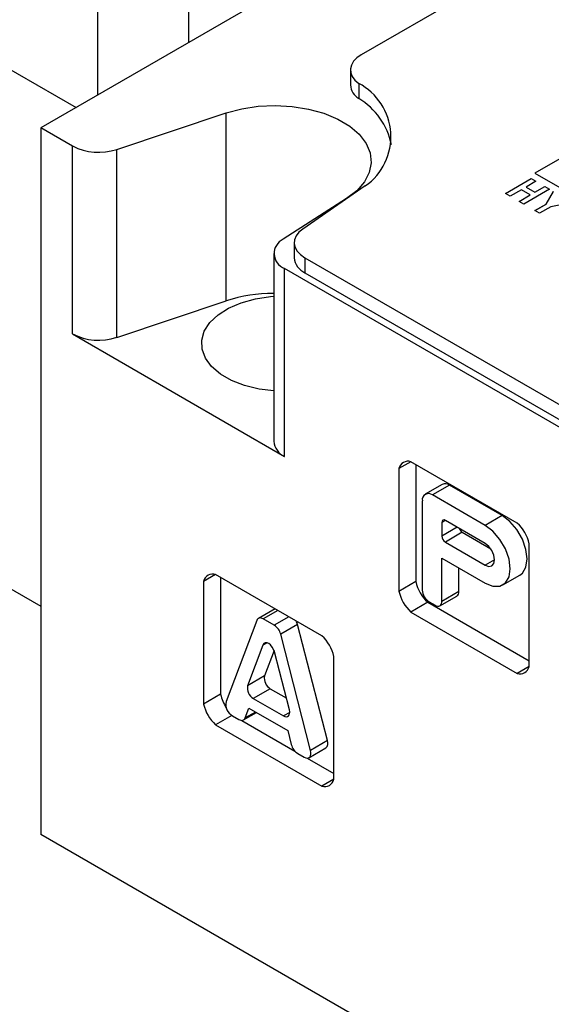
# Model space of a CAD drawing. Header units: inches. Extents: x 0.7 to 32.2, y 0.7 to 24.8.
# Tile 13 of 18: x 26.7 to 27.8, y 20 to 22.1. Entities that reach past the tile are written whole.
import ezdxf

# ---------------------------------------------------------------- set-up
doc = ezdxf.new("R2010")
doc.units = ezdxf.units.IN
doc.header["$LTSCALE"] = 3
doc.header["$MEASUREMENT"] = 0

msp = doc.modelspace()

# ---------------------------------------------------------------- linework, layer by layer
for p, q in [((28.036, 22.6384), (26.7555, 21.8991)), ((26.8766, 22.4207), (26.8766, 21.969)), ((27.0714, 22.4207), (27.0714, 22.0815)), ((27.8217, 22.2752), (27.4403, 22.055)), ((26.2641, 22.2697), (26.8307, 21.9426)), ((28.2584, 22.0601), (27.8116, 21.8022)), ((28.2584, 22.06), (27.8117, 21.8021)), ((27.4172, 22.0229), (27.4172, 21.9907)), ((27.435, 21.9941), (27.435, 21.9619)), ((26.9179, 21.853), (27.1518, 21.9309)), ((27.1518, 21.5291), (27.1518, 21.9309)), ((26.8229, 21.8602), (26.7555, 21.8991)), ((26.7555, 21.8991), (26.7555, 20.3882)), ((26.8229, 21.4583), (26.8229, 21.8602)), ((26.9179, 21.4511), (26.9179, 21.853)), ((27.7489, 21.7586), (27.8041, 21.7905)), ((27.7489, 21.7585), (27.8041, 21.7904)), ((27.8041, 21.7905), (27.814, 21.7847)), ((27.8041, 21.7904), (27.8041, 21.7905)), ((27.8041, 21.7904), (27.8139, 21.7847)), ((27.8116, 21.8022), (28.2384, 21.5558)), ((27.4491, 21.7747), (27.3154, 21.6827)), ((27.814, 21.7847), (27.7928, 21.7725)), ((27.7928, 21.7725), (27.8119, 21.7614)), ((27.7928, 21.7724), (27.7928, 21.7725)), ((27.7928, 21.7724), (27.8119, 21.7614)), ((27.8119, 21.7614), (27.8331, 21.7737)), ((27.8119, 21.7614), (27.8331, 21.7736)), ((27.8331, 21.7737), (27.843, 21.768)), ((27.8331, 21.7736), (27.8331, 21.7737)), ((27.8331, 21.7736), (27.843, 21.7679)), ((27.4088, 21.7477), (27.2735, 21.661)), ((27.7588, 21.7528), (27.7489, 21.7586)), ((27.7828, 21.7668), (27.7588, 21.7528)), ((27.7779, 21.7418), (27.802, 21.7557)), ((27.778, 21.7418), (27.802, 21.7556)), ((27.802, 21.7557), (27.7828, 21.7668)), ((27.843, 21.768), (27.7878, 21.7361)), ((27.802, 21.7556), (27.802, 21.7557)), ((27.8119, 21.7614), (27.8119, 21.7614)), ((27.8358, 21.736), (27.8512, 21.7633)), ((27.8358, 21.7359), (27.8512, 21.7632)), ((27.7878, 21.7361), (27.7779, 21.7418)), ((27.8119, 21.7222), (27.8358, 21.736)), ((27.812, 21.7221), (27.8358, 21.7359)), ((27.8457, 21.7303), (27.8218, 21.7165)), ((27.8358, 21.7359), (27.8358, 21.736)), ((27.893, 21.7392), (27.8457, 21.7303)), ((27.8218, 21.7165), (27.8119, 21.7222)), ((27.297, 21.6535), (27.297, 21.6214)), ((27.2532, 21.6306), (27.2532, 21.2287)), ((27.3201, 21.6214), (27.9419, 21.2624)), ((27.3201, 21.6214), (27.3201, 21.5892)), ((27.9868, 21.1883), (27.2763, 21.5984)), ((27.2763, 21.1966), (27.2763, 21.5984)), ((27.3201, 21.5892), (27.9419, 21.2302)), ((25.5609, 21.5657), (26.7555, 20.8761)), ((26.9179, 21.4511), (27.1518, 21.5291)), ((26.8229, 21.4583), (27.2763, 21.1966)), ((27.5466, 21.1852), (27.521, 21.1704)), ((27.7738, 21.054), (27.5466, 21.1852)), ((27.521, 21.1704), (27.521, 20.908)), ((27.5572, 21.1791), (27.5572, 20.9289)), ((27.6136, 21.1365), (27.5774, 21.1157)), ((27.6291, 21.1349), (27.5929, 21.1141)), ((27.7418, 21.0699), (27.6291, 21.1349)), ((27.571, 21.1015), (27.571, 20.9108)), ((27.7056, 21.049), (27.5929, 21.1141)), ((27.6203, 21.0597), (27.613, 21.0555)), ((27.613, 21.0555), (27.613, 21.0259)), ((27.7056, 21.0104), (27.6203, 21.0597)), ((27.7418, 21.0699), (27.7056, 21.049)), ((27.6459, 21.0449), (27.613, 21.0259)), ((27.6564, 21.0342), (27.6203, 21.0133)), ((27.6564, 21.0342), (27.7176, 20.9989)), ((27.6203, 21.0133), (27.7056, 20.964)), ((27.7994, 20.7473), (27.7994, 21.0097)), ((27.613, 20.979), (27.7056, 20.9255)), ((27.613, 20.8866), (27.613, 20.979)), ((27.7257, 20.9756), (27.7056, 20.964)), ((27.6492, 20.9075), (27.6492, 20.9581)), ((27.129, 20.9441), (27.1034, 20.9293)), ((27.1034, 20.9293), (27.1034, 20.6669)), ((27.3562, 20.8129), (27.129, 20.9441)), ((27.1396, 20.9379), (27.1396, 20.6878)), ((27.5572, 20.9289), (27.521, 20.908)), ((27.7434, 20.9217), (27.7796, 20.9426)), ((27.6492, 20.9075), (27.613, 20.8866)), ((27.5828, 20.8846), (27.5466, 20.8637)), ((27.5828, 20.8846), (27.7994, 20.7596)), ((27.5856, 20.8856), (27.5984, 20.8782)), ((27.6087, 20.8771), (27.6449, 20.898)), ((27.2561, 20.8707), (27.2205, 20.8501)), ((27.2622, 20.8672), (27.2308, 20.8491)), ((27.5466, 20.8637), (27.7738, 20.7326)), ((27.2171, 20.8458), (27.1514, 20.6723)), ((27.2544, 20.8354), (27.2308, 20.8491)), ((27.2858, 20.8535), (27.2544, 20.8354)), ((27.3044, 20.8371), (27.2682, 20.8162)), ((27.3682, 20.5888), (27.3044, 20.8371)), ((27.332, 20.5679), (27.2682, 20.8162)), ((27.2301, 20.7928), (27.1974, 20.7062)), ((27.2391, 20.798), (27.2301, 20.7928)), ((27.2541, 20.7813), (27.2336, 20.7271)), ((27.2867, 20.6545), (27.2548, 20.7784)), ((27.3818, 20.5062), (27.3818, 20.7686)), ((27.7994, 20.7473), (27.7738, 20.7326)), ((27.2336, 20.7271), (27.1974, 20.7062)), ((27.2459, 20.6998), (27.2097, 20.6789)), ((27.2459, 20.6998), (27.2801, 20.68)), ((27.1396, 20.6878), (27.1034, 20.6669)), ((27.2097, 20.6789), (27.2743, 20.6416)), ((27.1925, 20.6372), (27.2003, 20.6581)), ((27.2003, 20.6581), (27.2833, 20.6102)), ((27.1638, 20.6427), (27.129, 20.6226)), ((27.1651, 20.6419), (27.1788, 20.634)), ((27.1851, 20.632), (27.2983, 20.5666)), ((27.189, 20.633), (27.2164, 20.6488)), ((27.2145, 20.6499), (27.1925, 20.6372)), ((27.2874, 20.6492), (27.2743, 20.6416)), ((27.129, 20.6226), (27.3562, 20.4914)), ((27.2833, 20.6102), (27.2909, 20.5805)), ((27.3286, 20.5523), (27.3648, 20.5732)), ((27.3682, 20.5888), (27.332, 20.5679)), ((27.3046, 20.5613), (27.3183, 20.5535)), ((27.3247, 20.5514), (27.3818, 20.5184)), ((27.3818, 20.5062), (27.3562, 20.4914)), ((28.565, 19.3436), (26.7555, 20.3882))]:
    msp.add_line(p, q)
at = {"flags": 128}
for points in [[(27.4403, 22.055), (27.431, 22.0486), (27.424, 22.0413), (27.4194, 22.0334), (27.4173, 22.0251), (27.4179, 22.0168), (27.4212, 22.0087), (27.4269, 22.001), (27.435, 21.9941)], [(27.1518, 21.9309), (27.1849, 21.9398), (27.2202, 21.9452), (27.2565, 21.9469), (27.2928, 21.9449), (27.328, 21.9393), (27.3608, 21.9301), (27.3904, 21.9178), (27.4158, 21.9027), (27.4362, 21.8852), (27.4509, 21.8659), (27.4595, 21.8455), (27.4618, 21.8245), (27.4576, 21.8035), (27.4471, 21.7834), (27.4307, 21.7646), (27.4088, 21.7477)], [(27.3154, 21.6827), (27.3071, 21.6758), (27.3012, 21.6681), (27.2978, 21.6599), (27.2971, 21.6515), (27.2991, 21.6432), (27.3037, 21.6352), (27.3108, 21.6279), (27.3201, 21.6214)], [(27.2532, 21.3364), (27.2221, 21.3404), (27.1911, 21.348), (27.1632, 21.3589), (27.1394, 21.3727), (27.1205, 21.3888), (27.1073, 21.4067), (27.1001, 21.4257), (27.0993, 21.4451), (27.1049, 21.4643), (27.1167, 21.4825), (27.1342, 21.4991), (27.1569, 21.5135), (27.1838, 21.5251), (27.2141, 21.5336), (27.2467, 21.5387), (27.2532, 21.5392)], [(27.7796, 20.9426), (27.7851, 20.9469), (27.7926, 20.9597), (27.7953, 20.9773), (27.7926, 20.9978), (27.7851, 21.0194), (27.7732, 21.0399), (27.7583, 21.0573), (27.7418, 21.0699)], [(27.7056, 20.9255), (27.7221, 20.919), (27.737, 20.9191), (27.7489, 20.926), (27.7565, 20.9388), (27.7591, 20.9564), (27.7565, 20.977), (27.7489, 20.9986), (27.737, 21.019), (27.7221, 21.0364), (27.7056, 21.049)], [(27.7056, 20.964), (27.7133, 20.9614), (27.7198, 20.9626), (27.7242, 20.9676), (27.7257, 20.9756), (27.7242, 20.9854), (27.7198, 20.9954), (27.7133, 21.0042), (27.7056, 21.0104)], [(27.2308, 20.8491), (27.2286, 20.8501), (27.2264, 20.8508), (27.2243, 20.8511), (27.2224, 20.8508), (27.2207, 20.8502), (27.2192, 20.8491), (27.218, 20.8477), (27.2171, 20.8458)], [(27.2548, 20.7784), (27.2531, 20.7838), (27.2503, 20.7889), (27.2466, 20.7933), (27.2425, 20.7965), (27.2384, 20.7981), (27.2347, 20.798), (27.2319, 20.7962), (27.2301, 20.7928)], [(27.2743, 20.6416), (27.2774, 20.6402), (27.2803, 20.6397), (27.2829, 20.6402), (27.285, 20.6417), (27.2865, 20.644), (27.2873, 20.647), (27.2874, 20.6506), (27.2867, 20.6545)], [(27.1788, 20.634), (27.181, 20.6329), (27.1832, 20.6322), (27.1852, 20.632), (27.1871, 20.6322), (27.1889, 20.6329), (27.1903, 20.6339), (27.1915, 20.6354), (27.1925, 20.6372)], [(27.3183, 20.5535), (27.3217, 20.5519), (27.325, 20.5514), (27.3279, 20.552), (27.3302, 20.5536), (27.3319, 20.5561), (27.3327, 20.5595), (27.3328, 20.5635), (27.332, 20.5679)]]:
    msp.add_lwpolyline(points, dxfattribs=at)
for centre, radius, start, end in [((27.4534, 21.9932), 0.0362, 183.8897, 239.5307), ((27.375, 21.8801), 0.1288, 305.1143, 62.2596), ((27.358, 21.8335), 0.1498, 11.3551, 59.068), ((26.879, 21.9701), 0.1234, 242.9385, 288.3691), ((27.288, 21.6303), 0.0339, 115.3238, 249.8705), ((27.336, 21.625), 0.0392, 185.3303, 245.9898), ((27.2537, 21.2123), 0.3328, 90.0824, 107.8282), ((26.879, 21.5683), 0.1234, 242.9385, 288.3691), ((27.2921, 21.2323), 0.039, 185.2037, 246.1164), ((27.5404, 21.1665), 0.0197, 71.5552, 168.4555), ((27.6199, 21.1224), 0.0155, 54.0081, 114.21), ((27.5843, 21.1037), 0.0134, 50.3569, 189.6539), ((27.6174, 21.0562), 0.00448, 50.3569, 189.6539), ((27.7165, 20.9914), 0.085, 12.4738, 47.5262), ((27.6649, 21.0475), 0.0157, 198.2396, 237.546), ((27.6287, 21.0266), 0.0157, 182.3672, 237.6328), ((27.1228, 20.9253), 0.0197, 71.5552, 168.4555), ((27.6402, 20.9473), 0.085, 192.4738, 227.5262), ((27.604, 20.9264), 0.085, 192.4738, 227.5262), ((27.6024, 20.9121), 0.0314, 182.3672, 237.6328), ((27.6391, 20.9063), 0.0101, 305.0995, 6.6842), ((27.6041, 20.8851), 0.00896, 230.3569, 9.6539), ((27.2722, 20.8287), 0.0332, 14.6378, 28.4433), ((27.2371, 20.8085), 0.0321, 13.9756, 57.1866), ((27.2989, 20.7502), 0.085, 12.4738, 47.5262), ((27.7801, 20.7513), 0.0197, 251.5552, 348.4555), ((27.2588, 20.722), 0.0257, 168.596, 239.9393), ((27.2226, 20.7011), 0.0257, 168.596, 239.9393), ((27.2221, 20.706), 0.0844, 192.4472, 213.7202), ((27.1864, 20.6853), 0.085, 192.4738, 227.5262), ((27.1794, 20.6666), 0.0286, 168.596, 239.9393), ((27.322, 20.5883), 0.0321, 193.9756, 237.1866), ((27.3558, 20.5833), 0.0136, 311.9738, 23.7297), ((27.3625, 20.5101), 0.0197, 251.5552, 348.4555)]:
    msp.add_arc(centre, radius, start, end)

doc.saveas('drawing.dxf')
